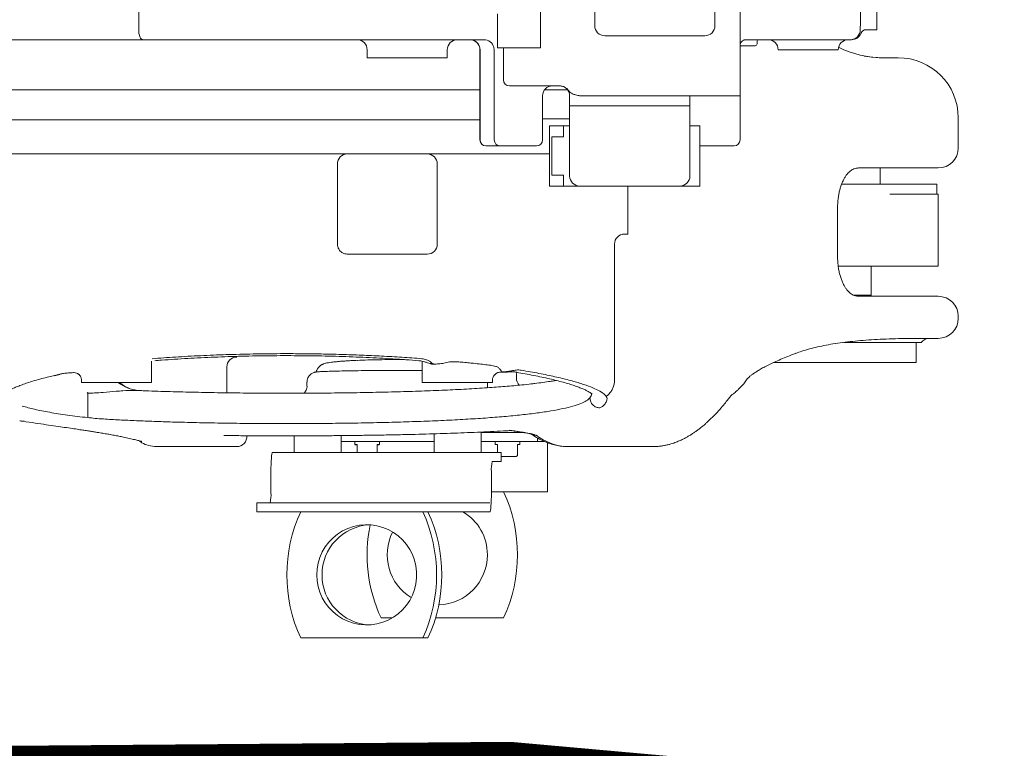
# Model space of a CAD drawing. Header units: millimetres. Extents: x 12388 to 56229, y -202 to 7369.
# Tile 19 of 88: x 15355 to 15846, y 4485 to 4849. Entities that reach past the tile are written whole.
import ezdxf

# ---------------------------------------------------------------- set-up
doc = ezdxf.new("R2010")
doc.units = ezdxf.units.MM
doc.header["$LTSCALE"] = 40

# ---------------------------------------------------------------- blocks, each defined once
blk = doc.blocks.new('top')
at = {"color": 7, "linetype": 'Continuous', "lineweight": 15}
for p, q in [((15774.415, 4901.34), (15774.415, 4848.968)), ((15414.433, 4881.968), (15414.433, 4843.968)), ((15614.891, 4876.978), (15614.891, 4834.968)), ((15714.391, 4871.909), (15714.391, 4810.968)), ((15641.891, 4860.968), (15641.891, 4845.968)), ((15701.891, 4845.968), (15701.891, 4860.968)), ((15782.591, 4853.968), (15782.591, 4843.968)), ((15593.391, 4834.968), (15593.391, 4851.968)), ((15774.391, 4845.095), (15774.391, 4843.968)), ((15779.391, 4843.968), (15777.391, 4843.968)), ((15782.591, 4843.968), (15779.391, 4843.968)), ((15416.546, 4838.968), (15319.572, 4838.968)), ((15540.174, 4838.968), (15416.546, 4838.968)), ((15554.966, 4838.968), (15540.174, 4838.968)), ((15586.551, 4838.968), (15554.966, 4838.968)), ((15696.891, 4840.968), (15646.891, 4840.968)), ((15769.391, 4838.968), (15716.533, 4838.968)), ((15722.891, 4837.968), (15722.891, 4836.968)), ((15528.391, 4829.968), (15528.391, 4833.968)), ((15568.391, 4833.968), (15568.391, 4829.968)), ((15584.633, 4833.968), (15584.633, 4788.968)), ((15584.709, 4788.968), (15584.709, 4833.968)), ((15591.783, 4833.968), (15591.62, 4835.201)), ((15591.783, 4788.968), (15591.783, 4833.968)), ((15593.391, 4834.968), (15594.891, 4834.968)), ((15609.891, 4834.968), (15594.891, 4834.968)), ((15596.391, 4831.782), (15596.391, 4834.968)), ((15609.891, 4834.968), (15614.891, 4834.968)), ((15721.891, 4835.968), (15714.391, 4835.968)), ((15763.391, 4833.968), (15733.391, 4833.968)), ((15528.391, 4829.968), (15533.391, 4829.968)), ((15533.391, 4829.968), (15563.391, 4829.968)), ((15563.391, 4829.968), (15568.391, 4829.968)), ((15596.391, 4820.468), (15596.391, 4831.782)), ((15783.781, 4830.004), (15785.74, 4829.968)), ((15785.74, 4829.968), (15793.258, 4829.968)), ((15596.391, 4818.968), (15596.391, 4820.468)), ((15596.391, 4818.822), (15596.391, 4818.968)), ((15550.195, 4813.968), (15326.891, 4813.968)), ((15584.633, 4813.968), (15550.195, 4813.968)), ((15624.404, 4815.968), (15599.391, 4815.968)), ((15628.391, 4813.968), (15616.901, 4813.968)), ((15615.901, 4810.968), (15615.901, 4788.968)), ((15629.391, 4805.968), (15629.391, 4810.968)), ((15634.391, 4810.968), (15684.391, 4810.968)), ((15684.391, 4810.968), (15688.722, 4810.968)), ((15709.391, 4810.968), (15688.722, 4810.968)), ((15689.391, 4810.968), (15689.391, 4805.968)), ((15709.391, 4810.968), (15714.391, 4810.968)), ((15714.391, 4788.968), (15714.391, 4810.968)), ((15634.391, 4805.968), (15629.391, 4805.968)), ((15629.391, 4805.968), (15629.391, 4800.968)), ((15634.391, 4805.968), (15684.391, 4805.968)), ((15689.391, 4805.968), (15684.391, 4805.968)), ((15689.391, 4805.968), (15689.391, 4800.968)), ((15346.391, 4798.968), (15542.733, 4798.968)), ((15542.733, 4798.968), (15584.633, 4798.968)), ((15615.901, 4799.468), (15622.991, 4799.468)), ((15622.991, 4799.468), (15629.391, 4799.468)), ((15629.391, 4800.968), (15629.391, 4770.968)), ((15689.391, 4800.968), (15689.391, 4770.968)), ((15823.258, 4784.968), (15823.258, 4799.968)), ((15619.391, 4795.968), (15619.391, 4765.968)), ((15626.327, 4795.968), (15619.391, 4795.968)), ((15629.391, 4795.968), (15626.327, 4795.968)), ((15626.327, 4790.468), (15626.327, 4795.968)), ((15694.391, 4795.968), (15689.391, 4795.968)), ((15694.391, 4765.968), (15694.391, 4795.968)), ((15620.441, 4790.468), (15626.327, 4790.468)), ((15620.441, 4771.468), (15620.441, 4790.468)), ((15587.664, 4785.968), (15587.633, 4785.968)), ((15594.738, 4785.968), (15587.664, 4785.968)), ((15595.644, 4785.968), (15594.738, 4785.968)), ((15596.083, 4785.968), (15595.644, 4785.968)), ((15605.901, 4785.968), (15596.083, 4785.968)), ((15612.901, 4785.968), (15605.901, 4785.968)), ((15699.391, 4785.968), (15694.391, 4785.968)), ((15711.391, 4785.968), (15699.391, 4785.968)), ((15329.391, 4781.968), (15507.575, 4781.968)), ((15507.575, 4781.968), (15518.391, 4781.968)), ((15518.391, 4781.968), (15558.391, 4781.968)), ((15558.391, 4781.968), (15563.658, 4781.968)), ((15563.658, 4781.968), (15619.391, 4781.968)), ((15513.586, 4776.968), (15513.586, 4736.968)), ((15563.391, 4776.968), (15563.391, 4736.968)), ((15796.901, 4774.968), (15773.785, 4774.968)), ((15784.258, 4766.968), (15784.258, 4774.968)), ((15813.258, 4774.968), (15796.901, 4774.968)), ((15626.327, 4771.468), (15620.441, 4771.468)), ((15626.327, 4765.968), (15626.327, 4771.468)), ((15626.327, 4765.968), (15619.391, 4765.968)), ((15634.391, 4765.968), (15626.327, 4765.968)), ((15634.391, 4765.968), (15684.391, 4765.968)), ((15658.391, 4746.968), (15658.391, 4765.968)), ((15687.456, 4765.968), (15684.391, 4765.968)), ((15694.391, 4765.968), (15687.456, 4765.968)), ((15789.151, 4766.968), (15765.117, 4766.968)), ((15812.594, 4766.968), (15789.151, 4766.968)), ((15812.594, 4766.968), (15812.594, 4761.968)), ((15789.151, 4761.968), (15813.258, 4761.968)), ((15813.258, 4725.968), (15813.258, 4761.968)), ((15763.039, 4730.968), (15763.039, 4754.968)), ((15658.391, 4746.968), (15658.391, 4741.968)), ((15658.391, 4741.968), (15655.819, 4741.968)), ((15658.391, 4741.967), (15658.391, 4741.968)), ((15651.767, 4736.968), (15651.767, 4668.969)), ((15518.391, 4732.011), (15524.943, 4731.968)), ((15558.391, 4731.968), (15524.943, 4731.968)), ((15813.258, 4725.968), (15763.381, 4725.968)), ((15779.758, 4711.468), (15779.758, 4725.968)), ((15773.621, 4710.968), (15773.785, 4710.968)), ((15773.785, 4710.968), (15796.901, 4710.968)), ((15796.901, 4710.968), (15813.258, 4710.968)), ((15823.258, 4699.968), (15823.258, 4700.968)), ((15804.758, 4687.968), (15794.519, 4687.968)), ((15796.259, 4689.886), (15797.089, 4689.897)), ((15802.258, 4677.968), (15802.258, 4687.968)), ((15813.258, 4689.968), (15803.249, 4689.968)), ((15420.891, 4667.968), (15420.891, 4678.563)), ((15458.391, 4662.79), (15458.391, 4675.696)), ((15545.993, 4679.373), (15545.964, 4679.362)), ((15546.807, 4679.368), (15545.994, 4679.373)), ((15555.891, 4678.57), (15555.891, 4667.968)), ((15562.823, 4677.147), (15561.077, 4677.309)), ((15561.878, 4677.056), (15562.823, 4677.147)), ((15731.133, 4677.968), (15802.258, 4677.968)), ((15383.866, 4672.45), (15383.964, 4672.399)), ((15504.45, 4673.266), (15503.957, 4673.289)), ((15602.87, 4672.115), (15602.87, 4670.1)), ((15602.88, 4670.155), (15602.88, 4672.157)), ((15385.891, 4669.372), (15385.891, 4667.968)), ((15385.891, 4667.968), (15420.891, 4667.968)), ((15498.391, 4668.189), (15498.391, 4666.187)), ((15573.391, 4667.968), (15555.891, 4667.968)), ((15590.891, 4667.968), (15573.391, 4667.968)), ((15588.391, 4666.19), (15588.391, 4667.968)), ((15590.891, 4667.968), (15590.891, 4669.387)), ((15602.838, 4670.135), (15602.82, 4670.155)), ((15602.87, 4670.1), (15602.838, 4670.135)), ((15389.086, 4662.567), (15388.803, 4662.598)), ((15389.086, 4650.429), (15389.086, 4662.567)), ((15415.277, 4663.889), (15415.071, 4663.895)), ((15416.246, 4663.872), (15415.073, 4663.918)), ((15356.324, 4656.208), (15356.249, 4656.208)), ((15492.043, 4641.324), (15492.043, 4632.968)), ((15515.473, 4632.968), (15515.473, 4641.454)), ((15515.492, 4632.968), (15515.492, 4641.455)), ((15561.777, 4642.337), (15561.777, 4632.968)), ((15585.206, 4632.968), (15585.206, 4643.207)), ((15585.225, 4632.968), (15585.225, 4643.208)), ((15585.225, 4642.968), (15606.97, 4642.968)), ((15593.391, 4642.968), (15603.391, 4642.968)), ((15599.584, 4643.939), (15600.494, 4643.88)), ((15612.081, 4641.902), (15612.658, 4641.625)), ((15515.492, 4638.468), (15561.777, 4638.468)), ((15522.291, 4638.468), (15522.291, 4636.968)), ((15523.391, 4636.968), (15523.391, 4632.968)), ((15533.391, 4632.968), (15533.391, 4636.968)), ((15534.435, 4636.968), (15534.491, 4636.968)), ((15534.491, 4636.968), (15534.491, 4638.468)), ((15585.225, 4638.468), (15613.391, 4638.468)), ((15592.291, 4638.468), (15592.291, 4636.968)), ((15592.291, 4636.968), (15593.391, 4636.968)), ((15593.391, 4636.968), (15593.391, 4632.968)), ((15603.391, 4631.568), (15603.391, 4636.968)), ((15603.391, 4636.968), (15604.435, 4636.968)), ((15604.435, 4636.968), (15604.491, 4636.968)), ((15604.491, 4636.968), (15604.491, 4638.468)), ((15616.921, 4638.468), (15613.391, 4638.468)), ((15618.391, 4637.935), (15618.391, 4633.468)), ((15423.391, 4635.968), (15463.391, 4635.968)), ((15590.81, 4632.968), (15481.229, 4632.968)), ((15595.168, 4632.968), (15590.81, 4632.968)), ((15595.168, 4628.468), (15595.168, 4632.968)), ((15595.168, 4632.968), (15595.187, 4632.968)), ((15595.187, 4628.468), (15595.187, 4632.968)), ((15602.791, 4630.968), (15603.391, 4631.568)), ((15603.345, 4631.568), (15603.391, 4631.568)), ((15618.391, 4633.468), (15618.391, 4622.968)), ((15628.47, 4635.968), (15670.964, 4635.968)), ((15595.168, 4628.468), (15590.81, 4628.468)), ((15595.187, 4628.468), (15595.168, 4628.468)), ((15595.187, 4630.968), (15602.751, 4630.968)), ((15602.751, 4630.968), (15602.791, 4630.968)), ((15480.401, 4623.468), (15480.401, 4612.968)), ((15590.375, 4623.468), (15590.375, 4612.968)), ((15618.391, 4622.968), (15618.391, 4613.468)), ((15590.375, 4613.468), (15618.391, 4613.468)), ((15473.366, 4607.968), (15473.366, 4603.468)), ((15473.366, 4607.968), (15477.93, 4607.968)), ((15577.55, 4607.968), (15477.93, 4607.968)), ((15577.55, 4607.968), (15582.966, 4607.968)), ((15589.547, 4607.968), (15582.966, 4607.968)), ((15477.93, 4603.468), (15473.366, 4603.468)), ((15577.55, 4603.468), (15477.93, 4603.468)), ((15582.966, 4603.468), (15577.55, 4603.468)), ((15589.547, 4603.468), (15582.966, 4603.468)), ((15540.884, 4550.468), (15535.327, 4550.468)), ((15596.456, 4550.468), (15562.521, 4550.468)), ((15495.237, 4540.468), (15556.133, 4540.468)), ((15556.133, 4540.468), (15558.748, 4540.468))]:
    blk.add_line(p, q, dxfattribs=at)
at = {"color": 8, "linetype": 'Continuous', "lineweight": 15}
for p, q in [((15584.709, 4833.968), (15584.633, 4833.968)), ((15584.633, 4788.968), (15584.709, 4788.968)), ((15771.203, 4711.468), (15779.758, 4711.468)), ((15595.454, 4673.193), (15595.223, 4673.171)), ((15622.827, 4668.949), (15621.818, 4668.786)), ((15603.391, 4642.968), (15603.391, 4643.463)), ((15613.391, 4638.468), (15613.391, 4640.247))]:
    blk.add_line(p, q, dxfattribs=at)
for p, q in [((15372.516, 4671.498), (15375.183, 4672.148)), ((15522.291, 4636.968), (15523.391, 4636.968)), ((15533.391, 4636.968), (15534.435, 4636.968))]:
    blk.add_line(p, q)
at = {"color": 7, "linetype": 'Continuous', "lineweight": 15, "flags": 128}
for points in [[(15414.433, 4843.968), (15414.474, 4842.992), (15414.594, 4842.054), (15414.789, 4841.19), (15415.052, 4840.432), (15415.372, 4839.81), (15415.738, 4839.348), (15416.134, 4839.064), (15416.546, 4838.968)], [(15591.935, 4671.73), (15591.978, 4671.774), (15592.036, 4671.832)], [(15602.772, 4673.092), (15602.773, 4673.088), (15602.87, 4672.115)], [(15481.229, 4632.968), (15481.067, 4632.785), (15480.912, 4632.245), (15480.769, 4631.367), (15480.643, 4630.185), (15480.54, 4628.746), (15480.464, 4627.103), (15480.417, 4625.321), (15480.401, 4623.468)], [(15590.375, 4612.968), (15590.359, 4611.114), (15590.312, 4609.332), (15590.235, 4607.69), (15590.132, 4606.25), (15590.007, 4605.069), (15589.863, 4604.191), (15589.708, 4603.65), (15589.547, 4603.468)], [(15503.271, 4571.968), (15503.446, 4569.011), (15503.968, 4566.096), (15504.829, 4563.263), (15506.019, 4560.552), (15507.519, 4558.002), (15509.31, 4555.647), (15511.365, 4553.522), (15513.657, 4551.656), (15516.152, 4550.074), (15518.816, 4548.8), (15521.611, 4547.852), (15524.498, 4547.242), (15527.438, 4546.979), (15530.387, 4547.066), (15533.305, 4547.504), (15536.152, 4548.285), (15538.886, 4549.398), (15541.47, 4550.828), (15543.868, 4552.555), (15546.045, 4554.554), (15547.971, 4556.798), (15549.62, 4559.254), (15550.967, 4561.89), (15551.995, 4564.666), (15552.688, 4567.545), (15553.037, 4570.487), (15553.037, 4573.449), (15552.688, 4576.39), (15551.995, 4579.269), (15550.967, 4582.046), (15549.62, 4584.681), (15547.971, 4587.138), (15546.045, 4589.381), (15543.868, 4591.381), (15541.47, 4593.108), (15538.886, 4594.538), (15536.152, 4595.651), (15533.305, 4596.432), (15530.387, 4596.869), (15527.438, 4596.957), (15524.498, 4596.694), (15521.611, 4596.084), (15518.816, 4595.135), (15516.152, 4593.861), (15513.657, 4592.28), (15511.365, 4590.414), (15509.31, 4588.288), (15507.519, 4585.934), (15506.019, 4583.383), (15504.829, 4580.673), (15503.968, 4577.84), (15503.446, 4574.925), (15503.271, 4571.968)]]:
    blk.add_lwpolyline(points, dxfattribs=at)
at = {"color": 8, "linetype": 'Continuous', "lineweight": 15, "flags": 128}
blk.add_lwpolyline([(15610.495, 4642.15), (15611.223, 4641.968), (15612.081, 4641.902)], dxfattribs=at)
at = {"color": 7, "linetype": 'Continuous', "lineweight": 15}
for centre, radius, start, end in [((15646.891, 4845.968), 5, 180, 270), ((15696.891, 4845.968), 5, 270, 0), ((15769.391, 4843.968), 5, 270, 0), ((15777.391, 4840.968), 3, 90, 157.97569), ((15523.391, 4833.968), 5, 0, 90), ((15573.391, 4833.968), 5, 90, 180), ((15579.633, 4833.968), 5, 0, 90), ((15579.747, 4834.005), 4.962, 359.56481, 89.55809), ((15723.891, 4837.968), 1, 90, 180), ((15728.391, 4833.968), 5, 0, 90), ((15768.391, 4833.968), 5, 90, 180), ((15769.974, 4843.967), 5, 269.97722, 338.32678), ((15769.975, 4843.968), 5, 270, 337.97569), ((15721.891, 4836.968), 1, 270, 0), ((15785.794, 4879.968), 50, 243.5763, 270), ((15793.258, 4799.968), 30, 0, 90), ((15599.391, 4818.968), 3, 180, 270), ((15620.901, 4810.968), 5, 90, 180), ((15624.391, 4810.968), 5, 0, 90), ((15587.633, 4788.968), 3, 180, 270), ((15587.686, 4788.945), 2.977, 179.56481, 269.55809), ((15594.76, 4788.945), 2.977, 179.56481, 269.55809), ((15612.901, 4788.968), 3, 270, 0), ((15711.391, 4788.968), 3, 270, 0), ((15813.258, 4784.968), 10, 270, 0), ((15518.491, 4777.063), 4.905, 91.16197, 181.11665), ((15558.391, 4776.968), 5, 0, 90), ((15634.391, 4770.968), 5, 180, 270), ((15684.391, 4770.968), 5, 270, 0), ((15656.758, 4736.977), 4.991, 90.10943, 180.10901), ((15558.391, 4736.968), 5, 270, 0), ((15780.258, 4711.468), 0.5, 180, 270), ((15813.258, 4700.968), 10, 0, 90), ((15813.258, 4699.968), 10, 270, 0), ((15808.758, 4684.968), 5, 90, 143.1301), ((15463.374, 4675.679), 4.983, 89.80376, 179.80241), ((15508.743, 4671.622), 6.021, 98.50414, 154.9328), ((15416.167, 4683.164), 19.313, 231.89302, 247.69623), ((15417.472, 4682.641), 19.328, 229.39338, 247.90337), ((15607.866, 4670.107), 4.996, 180.08255, 224.51659), ((15408.532, 4671.31), 21.301, 203.18985, 204.09835), ((15385.334, 4662.715), 3.755, 357.74419, 358.45266), ((15463.379, 4640.999), 5.031, 270.14527, 4.44741), ((15605.044, 4624.708), 14.721, 165.20406, 184.83381), ((15465.732, 4611.727), 14.721, 345.20406, 4.83381), ((15528.391, 4581.968), 75, 335.16541, 24.83459), ((15563.583, 4571.968), 75.256, 155.25558, 204.74442), ((15487.787, 4571.968), 75.256, 335.25558, 24.74442), ((15490.402, 4571.968), 75.256, 335.25558, 24.74442), ((15563.391, 4581.968), 25, 0, 59.31658), ((15603.391, 4581.968), 75, 168.4754, 204.83459), ((15530.844, 4572.011), 24.959, 93.12708, 180.10007), ((15563.391, 4581.968), 25, 152.97963, 238.61093), ((15563.391, 4581.968), 25, 271.73839, 0), ((15530.842, 4571.922), 24.956, 179.894, 266.87886)]:
    blk.add_arc(centre, radius, start, end, dxfattribs=at)
at = {"color": 8, "linetype": 'Continuous', "lineweight": 15}
for centre, radius, start, end in [((15595.376, 4668.417), 4.777, 89.0644, 134.36439), ((15612.629, 4646.576), 4.951, 234.21242, 270.33814)]:
    blk.add_arc(centre, radius, start, end, dxfattribs=at)
at = {"color": 7, "linetype": 'Continuous', "lineweight": 15}
for centre, major_axis, ratio, start_param, end_param in [((15586.551, 4833.968), (5.23, 0), 0.9559814, 0.2492792, 1.5707963), ((15628.47, 7535.968), (0, 2900), 0.0873378, 3.1359543, 3.1415927)]:
    blk.add_ellipse(centre, major_axis=major_axis, ratio=ratio, start_param=start_param, end_param=end_param, dxfattribs=at)
at = {"color": 8, "linetype": 'Continuous', "lineweight": 15}
for centre, major_axis, ratio, start_param, end_param in [((17735.623, 7535.968), (32781.39, 0), 0.0873361, 4.6455434, 4.6455749), ((15628.47, 7535.968), (0, 2900), 0.0873378, 3.0791218, 3.1359543)]:
    blk.add_ellipse(centre, major_axis=major_axis, ratio=ratio, start_param=start_param, end_param=end_param, dxfattribs=at)
at = {"color": 7, "linetype": 'Continuous', "lineweight": 15}
for points, knots in [([(15774.415, 4848.968), (15774.412, 4848.318), (15774.406, 4847.003), (15774.396, 4845.736), (15774.391, 4845.095)], [0, 0, 0, 0, 0.4938484, 1, 1, 1, 1]), ([(15714.389, 4836.652), (15714.39, 4836.666), (15714.392, 4836.701), (15714.529, 4837.183), (15714.931, 4837.863), (15715.543, 4838.466), (15716.192, 4838.834), (15716.662, 4838.968), (15716.701, 4838.971), (15716.719, 4838.972)], [0, 0, 0, 0, 0.1007978, 0.2424171, 0.4102229, 0.6010224, 0.7781244, 0.901587, 1, 1, 1, 1]), ([(15769.975, 4838.968), (15769.919, 4838.968), (15769.764, 4838.968), (15769.537, 4838.968), (15769.391, 4838.968)], [0, 0, 0, 0, 0.3590139, 1, 1, 1, 1]), ([(15776.384, 4830.819), (15776.776, 4830.738), (15779.1, 4830.256), (15781.656, 4830.118), (15783.781, 4830.004)], [0, 0, 0, 0, 0.16881057, 1, 1, 1, 1]), ([(15634.391, 4810.968), (15634.386, 4810.969), (15634.096, 4811.035), (15633.404, 4811.194), (15632.118, 4811.512), (15630.888, 4811.914), (15629.754, 4812.541), (15628.915, 4813.524), (15627.687, 4814.901), (15626.113, 4815.798), (15624.971, 4815.911), (15624.404, 4815.968)], [0, 0, 0, 0, 0.0013136, 0.0702418, 0.1674483, 0.3233996, 0.42091, 0.5817801, 0.7310015, 0.8665792, 1, 1, 1, 1]), ([(15763.068, 4754.969), (15763.064, 4755.262), (15763.049, 4756.346), (15763.166, 4758.208), (15763.413, 4760.483), (15763.788, 4762.611), (15764.274, 4764.587), (15764.868, 4766.44), (15765.569, 4768.172), (15766.35, 4769.731), (15767.177, 4771.067), (15767.981, 4772.12), (15768.85, 4773.029), (15769.77, 4773.776), (15770.741, 4774.352), (15771.804, 4774.761), (15772.796, 4774.985), (15773.556, 4774.973), (15773.806, 4774.97)], [0, 0, 0, 0, 0.020771, 0.0769648, 0.1327129, 0.1869713, 0.2396513, 0.2949085, 0.3525865, 0.4120219, 0.4724467, 0.5327124, 0.5924547, 0.6713548, 0.7483457, 0.8383561, 0.946688, 1, 1, 1, 1]), ([(15513.586, 4736.968), (15513.64, 4736.414), (15513.748, 4735.305), (15514.491, 4734.005), (15515.509, 4732.964), (15516.779, 4732.205), (15517.86, 4732.075), (15518.391, 4732.011)], [0, 0, 0, 0, 0.216121, 0.4328188, 0.5703745, 0.7889153, 1, 1, 1, 1]), ([(15773.748, 4710.943), (15773.356, 4710.959), (15772.506, 4710.993), (15771.422, 4711.291), (15770.382, 4711.768), (15769.425, 4712.415), (15768.519, 4713.23), (15767.691, 4714.168), (15766.863, 4715.335), (15766.048, 4716.75), (15765.273, 4718.425), (15764.588, 4720.295), (15764.015, 4722.319), (15763.57, 4724.453), (15763.26, 4726.676), (15763.075, 4728.856), (15763.061, 4730.3), (15763.055, 4730.972)], [0, 0, 0, 0, 0.0877789, 0.1899923, 0.2812781, 0.3579258, 0.4268359, 0.4888313, 0.5472156, 0.6088639, 0.6694746, 0.7286999, 0.7864256, 0.8427139, 0.8972599, 0.9522569, 1, 1, 1, 1]), ([(15742.169, 4682.488), (15743.173, 4682.852), (15745.32, 4683.629), (15748.951, 4684.693), (15752.986, 4685.704), (15757.304, 4686.604), (15761.889, 4687.392), (15766.738, 4688.068), (15771.836, 4688.631), (15777.203, 4689.089), (15782.843, 4689.45), (15788.811, 4689.708), (15793.299, 4689.85), (15795.859, 4689.881), (15796.259, 4689.886)], [0, 0, 0, 0, 0.078188, 0.1671366, 0.2563781, 0.3459287, 0.4357305, 0.525672, 0.6158354, 0.7054994, 0.7966324, 0.8891031, 0.9826699, 1, 1, 1, 1]), ([(15794.519, 4687.968), (15793.45, 4687.968), (15791.313, 4687.968), (15787.515, 4687.968), (15783.238, 4687.968), (15778.468, 4687.968), (15773.41, 4687.968), (15769.288, 4687.968), (15766.837, 4687.968), (15766.194, 4687.968)], [0, 0, 0, 0, 0.14709227, 0.29417874, 0.45645694, 0.61924517, 0.78149124, 0.94267455, 1, 1, 1, 1]), ([(15803.249, 4689.968), (15802.278, 4689.965), (15800.328, 4689.959), (15798.047, 4689.927), (15796.901, 4689.911)], [0, 0, 0, 0, 0.4980519, 1, 1, 1, 1]), ([(15421.141, 4679.827), (15424.989, 4680.108), (15432.862, 4680.682), (15445.252, 4681.354), (15458.218, 4681.879), (15471.539, 4682.218), (15483.967, 4682.354), (15495.277, 4682.332), (15505.422, 4682.201), (15515.562, 4681.958), (15525.645, 4681.604), (15535.746, 4681.132), (15545.799, 4680.551), (15552.356, 4680.069), (15555.642, 4679.827)], [0, 0, 0, 0, 0.0908165, 0.185814, 0.2808111, 0.3785917, 0.476372, 0.5494595, 0.6227167, 0.6959739, 0.770484, 0.8449944, 0.9223188, 1, 1, 1, 1]), ([(15422.561, 4678.82), (15423.665, 4678.908), (15426.865, 4679.162), (15432.304, 4679.535), (15438.853, 4679.94), (15445.512, 4680.295), (15452.257, 4680.601), (15459.074, 4680.856), (15465.95, 4681.059), (15472.868, 4681.209), (15479.814, 4681.305), (15486.771, 4681.346), (15493.716, 4681.332), (15500.636, 4681.262), (15507.524, 4681.139), (15514.382, 4680.962), (15521.198, 4680.733), (15527.957, 4680.453), (15534.645, 4680.122), (15541.25, 4679.743), (15547.738, 4679.312), (15552.069, 4679.004), (15554.194, 4678.828), (15554.236, 4678.824)], [0, 0, 0, 0, 0.0269981, 0.07826, 0.1295401, 0.1808254, 0.2321046, 0.2833675, 0.3346055, 0.3858125, 0.4369857, 0.4881255, 0.5391914, 0.5900078, 0.6408471, 0.6917722, 0.7427842, 0.7938804, 0.8450552, 0.8963002, 0.9476052, 0.9989585, 1, 1, 1, 1]), ([(15717.647, 4669.317), (15717.66, 4669.34), (15717.693, 4669.394), (15717.977, 4669.757), (15718.509, 4670.312), (15719.32, 4671.043), (15720.423, 4671.915), (15721.838, 4672.909), (15723.574, 4674.007), (15725.637, 4675.192), (15728.032, 4676.452), (15730.759, 4677.777), (15733.818, 4679.159), (15737.233, 4680.59), (15740.034, 4681.711), (15741.788, 4682.356), (15742.195, 4682.506)], [0, 0, 0, 0, 0.0481244, 0.1147743, 0.1831815, 0.253876, 0.3269678, 0.4023117, 0.479608, 0.5585925, 0.6388649, 0.7204524, 0.8037718, 0.8884308, 0.9740753, 1, 1, 1, 1]), ([(15523.101, 4678.977), (15522.357, 4678.944), (15520.699, 4678.872), (15518.37, 4678.74), (15516.089, 4678.588), (15514.022, 4678.423), (15512.147, 4678.242), (15510.467, 4678.044), (15508.958, 4677.816), (15507.782, 4677.578), (15506.847, 4677.302), (15506.097, 4677.005), (15505.421, 4676.612), (15504.928, 4676.302), (15504.697, 4676.049), (15504.688, 4676.039)], [0, 0, 0, 0, 0.079726, 0.1777579, 0.2739807, 0.3719022, 0.4723829, 0.5760242, 0.6842609, 0.8019285, 0.878121, 0.925059, 0.9626761, 0.9986261, 1, 1, 1, 1]), ([(15523.473, 4678.982), (15523.501, 4678.983), (15525.063, 4679.063), (15528.694, 4679.177), (15534.219, 4679.309), (15540.072, 4679.376), (15544, 4679.367), (15545.964, 4679.362)], [0, 0, 0, 0, 0.0044261, 0.2532814, 0.5021361, 0.7510681, 1, 1, 1, 1]), ([(15554.23, 4678.821), (15554.328, 4678.817), (15554.847, 4678.794), (15555.788, 4678.613), (15557.128, 4678.275), (15558.426, 4677.815), (15559.35, 4677.539), (15559.744, 4677.421)], [0, 0, 0, 0, 0.0420594, 0.2221332, 0.4703129, 0.7742907, 1, 1, 1, 1]), ([(15555.642, 4679.827), (15556.465, 4679.687), (15557.699, 4679.477), (15559.039, 4678.804), (15559.991, 4678.192), (15560.68, 4677.629), (15560.963, 4677.401), (15561.077, 4677.309)], [0, 0, 0, 0, 0.28324217, 0.42513449, 0.64002393, 0.85512501, 1, 1, 1, 1]), ([(15559.716, 4677.422), (15559.817, 4677.395), (15560.095, 4677.321), (15560.277, 4677.244), (15560.26, 4677.253), (15560.255, 4677.255)], [0, 0, 0, 0, 0.2911605, 0.7955939, 1, 1, 1, 1]), ([(15560.282, 4677.304), (15560.376, 4677.237), (15560.498, 4677.15), (15561.01, 4677.027), (15561.473, 4677.042), (15561.878, 4677.056)], [0, 0, 0, 0, 0.2961771, 0.3831144, 1, 1, 1, 1]), ([(15561.077, 4677.309), (15561.303, 4677.243), (15561.587, 4677.16), (15561.829, 4677.074), (15561.878, 4677.056)], [0, 0, 0, 0, 0.7947072, 1, 1, 1, 1]), ([(15562.823, 4677.147), (15563.67, 4677.219), (15565.385, 4677.365), (15567.639, 4677.79), (15569.013, 4678.098), (15569.511, 4678.21)], [0, 0, 0, 0, 0.3830444, 0.7763408, 1, 1, 1, 1]), ([(15569.511, 4678.21), (15570.524, 4678.253), (15572.552, 4678.34), (15575.63, 4678.084), (15578.637, 4677.819), (15581.879, 4677.467), (15585.214, 4677.095), (15588.516, 4676.732), (15590.855, 4676.39), (15592.569, 4676.009), (15593.456, 4675.623), (15593.899, 4675.43)], [0, 0, 0, 0, 0.0989057, 0.1980428, 0.2986146, 0.3990946, 0.53618, 0.6781473, 0.8379575, 0.9190548, 1, 1, 1, 1]), ([(15346.869, 4661.998), (15346.902, 4662.036), (15347.006, 4662.153), (15347.45, 4662.54), (15348.216, 4663.093), (15349.309, 4663.765), (15350.726, 4664.517), (15352.476, 4665.334), (15354.552, 4666.194), (15356.948, 4667.086), (15359.659, 4668.001), (15362.68, 4668.932), (15366.027, 4669.876), (15369.297, 4670.734), (15371.566, 4671.273), (15372.516, 4671.498)], [0, 0, 0, 0, 0.0333919, 0.1023586, 0.1752786, 0.2520482, 0.3321359, 0.4147833, 0.499173, 0.5846233, 0.6703913, 0.7580381, 0.8465323, 0.9356813, 1, 1, 1, 1]), ([(15375.183, 4672.148), (15375.22, 4672.158), (15375.461, 4672.228), (15376.013, 4672.336), (15376.987, 4672.474), (15378.119, 4672.591), (15378.992, 4672.669), (15379.405, 4672.705)], [0, 0, 0, 0, 0.04498126, 0.29160066, 0.5211648, 0.77339208, 1, 1, 1, 1]), ([(15379.405, 4672.701), (15379.84, 4672.74), (15380.62, 4672.809), (15381.486, 4672.852), (15381.869, 4672.871)], [0, 0, 0, 0, 0.5576549, 1, 1, 1, 1]), ([(15381.848, 4672.874), (15382.172, 4672.862), (15382.836, 4672.839), (15383.595, 4672.635), (15383.926, 4672.409), (15383.959, 4672.386)], [0, 0, 0, 0, 0.4608872, 0.9469801, 1, 1, 1, 1]), ([(15383.86, 4672.422), (15383.952, 4672.39), (15384.093, 4672.342), (15384.211, 4672.255), (15384.251, 4672.225)], [0, 0, 0, 0, 0.6597187, 1, 1, 1, 1]), ([(15384.281, 4672.213), (15384.306, 4672.202), (15384.341, 4672.186), (15384.462, 4672.078), (15384.5, 4672.043)], [0, 0, 0, 0, 0.6796406, 1, 1, 1, 1]), ([(15384.461, 4672.042), (15384.548, 4671.985), (15384.934, 4671.727), (15385.393, 4671.067), (15385.76, 4670.285), (15385.884, 4669.674), (15385.885, 4669.461), (15385.886, 4669.369)], [0, 0, 0, 0, 0.0767494, 0.3435943, 0.5916096, 0.8257175, 1, 1, 1, 1]), ([(15503.957, 4673.289), (15503.871, 4673.284), (15503.488, 4673.26), (15503.145, 4673.226), (15502.661, 4673.157), (15502.253, 4673.075), (15501.744, 4672.927), (15501.119, 4672.667), (15500.408, 4672.238), (15499.685, 4671.596), (15499.039, 4670.738), (15498.59, 4669.694), (15498.371, 4668.808), (15498.414, 4668.298), (15498.424, 4668.183)], [0, 0, 0, 0, 0.0697152, 0.3120086, 0.4126349, 0.4819791, 0.5356092, 0.5898049, 0.6535318, 0.7255888, 0.8042326, 0.8880652, 0.9746646, 1, 1, 1, 1]), ([(15503.289, 4674.173), (15503.198, 4673.953), (15503.037, 4673.564), (15502.902, 4673.297), (15502.844, 4673.18)], [0, 0, 0, 0, 0.564081, 1, 1, 1, 1]), ([(15504.303, 4673.302), (15504.324, 4673.304), (15504.634, 4673.337), (15506.288, 4673.414), (15509.261, 4673.526), (15513.36, 4673.639), (15518.237, 4673.744), (15523.883, 4673.835), (15530.028, 4673.904), (15536.611, 4673.95), (15541.11, 4673.956), (15543.391, 4673.959)], [0, 0, 0, 0, 0.008795, 0.1308544, 0.2564631, 0.3785575, 0.5041932, 0.6263273, 0.7519954, 0.8742294, 1, 1, 1, 1]), ([(15543.391, 4673.959), (15545.613, 4673.957), (15549.868, 4673.952), (15553.944, 4673.921), (15555.891, 4673.906)], [0, 0, 0, 0, 0.5222648, 1, 1, 1, 1]), ([(15590.892, 4669.359), (15590.892, 4669.369), (15590.887, 4669.463), (15590.924, 4669.89), (15591.159, 4670.616), (15591.507, 4671.293), (15591.864, 4671.621), (15591.962, 4671.712)], [0, 0, 0, 0, 0.0307043, 0.3046332, 0.5840073, 0.8853452, 1, 1, 1, 1]), ([(15592.05, 4671.803), (15592.153, 4671.915), (15592.506, 4672.297), (15593.335, 4672.759), (15594.334, 4673.091), (15594.97, 4673.092), (15595.227, 4673.092)], [0, 0, 0, 0, 0.1316709, 0.4472721, 0.7770001, 1, 1, 1, 1]), ([(15593.899, 4675.43), (15594.238, 4675.053), (15594.924, 4674.289), (15595.366, 4673.557), (15595.435, 4673.269), (15595.454, 4673.193)], [0, 0, 0, 0, 0.418521, 0.8464645, 1, 1, 1, 1]), ([(15595.222, 4673.117), (15595.834, 4673.113), (15597.085, 4673.104), (15598.742, 4673.197), (15600.143, 4673.266), (15601.133, 4673.272), (15601.781, 4673.233), (15601.967, 4673.197), (15602.03, 4673.185)], [0, 0, 0, 0, 0.2222978, 0.4546845, 0.6303915, 0.7988122, 0.9320941, 1, 1, 1, 1]), ([(15595.454, 4673.193), (15596.247, 4673.252), (15597.832, 4673.369), (15599.665, 4673.691), (15601.527, 4674.01), (15603.184, 4674.279), (15604.3, 4674.185), (15604.754, 4674.146)], [0, 0, 0, 0, 0.2355083, 0.4709092, 0.5513185, 0.8174978, 1, 1, 1, 1]), ([(15602.037, 4673.188), (15603.383, 4672.96), (15606.29, 4672.468), (15610.466, 4671.686), (15614.613, 4670.852), (15618.491, 4670.006), (15622.095, 4669.151), (15625.413, 4668.292), (15628.434, 4667.436), (15631.147, 4666.589), (15633.536, 4665.76), (15635.589, 4664.962), (15637.3, 4664.205), (15638.665, 4663.509), (15639.68, 4662.898), (15640.316, 4662.432), (15640.648, 4662.121), (15640.678, 4662.082), (15640.692, 4662.064)], [0, 0, 0, 0, 0.0583918, 0.1260715, 0.1937198, 0.261292, 0.3287318, 0.3959681, 0.4629103, 0.5294407, 0.595391, 0.6602296, 0.7239893, 0.7864515, 0.8471138, 0.9054017, 0.9548739, 1, 1, 1, 1]), ([(15604.754, 4674.146), (15604.922, 4674.119), (15608.19, 4673.583), (15614.248, 4672.503), (15622.195, 4670.86), (15629.188, 4669.168), (15635.172, 4667.446), (15640.087, 4665.712), (15643.901, 4663.981), (15646.43, 4662.414), (15647.316, 4661.445), (15647.694, 4661.031)], [0, 0, 0, 0, 0.0069509, 0.1347306, 0.2629676, 0.3912071, 0.5189903, 0.6474204, 0.7760806, 0.9045102, 1, 1, 1, 1]), ([(15416.433, 4663.853), (15420.447, 4663.708), (15428.475, 4663.417), (15440.985, 4663.095), (15453.694, 4662.851), (15466.545, 4662.688), (15479.546, 4662.6), (15492.594, 4662.587), (15505.61, 4662.648), (15518.517, 4662.785), (15531.212, 4662.997), (15543.592, 4663.288), (15555.569, 4663.66), (15567.084, 4664.115), (15578.047, 4664.657), (15588.151, 4665.272), (15597.326, 4665.964), (15604.693, 4666.616), (15608.751, 4667.078), (15610.311, 4667.256)], [0, 0, 0, 0, 0.0623276, 0.1246552, 0.1851292, 0.245819, 0.3065088, 0.3669828, 0.4274327, 0.4880982, 0.5487636, 0.6092134, 0.6696504, 0.7303028, 0.7909553, 0.8513924, 0.9078985, 0.9645802, 1, 1, 1, 1]), ([(15498.397, 4666.188), (15498.405, 4666.049), (15498.439, 4665.511), (15498.214, 4664.622), (15497.764, 4663.645), (15497.333, 4663.016), (15497.05, 4662.759), (15497.001, 4662.714)], [0, 0, 0, 0, 0.10783662, 0.41673926, 0.69405798, 0.94678119, 1, 1, 1, 1]), ([(15588.448, 4665.317), (15588.398, 4665.507), (15588.322, 4665.792), (15588.354, 4666.083), (15588.365, 4666.179)], [0, 0, 0, 0, 0.667381, 1, 1, 1, 1]), ([(15621.811, 4668.835), (15621.117, 4668.721), (15619.296, 4668.422), (15616.028, 4667.966), (15612.8, 4667.548), (15610.71, 4667.316), (15610.039, 4667.241)], [0, 0, 0, 0, 0.19871507, 0.52210674, 0.84648836, 1, 1, 1, 1]), ([(15622.652, 4668.994), (15622.602, 4668.98), (15622.342, 4668.912), (15622.065, 4668.894), (15621.842, 4668.88)], [0, 0, 0, 0, 0.19517703, 1, 1, 1, 1]), ([(15647.694, 4661.031), (15648.076, 4661.341), (15648.964, 4662.06), (15650.102, 4663.46), (15651.032, 4665.173), (15651.636, 4667.035), (15651.724, 4668.325), (15651.767, 4668.969)], [0, 0, 0, 0, 0.1592124, 0.3694093, 0.5796062, 0.7898031, 1, 1, 1, 1]), ([(15670.966, 4635.968), (15671.652, 4635.981), (15672.975, 4636.008), (15674.92, 4636.212), (15676.727, 4636.504), (15678.388, 4636.87), (15679.895, 4637.279), (15681.24, 4637.707), (15682.454, 4638.144), (15683.54, 4638.576), (15684.542, 4639.009), (15685.465, 4639.437), (15686.316, 4639.857), (15687.097, 4640.264), (15687.844, 4640.671), (15688.565, 4641.082), (15689.288, 4641.512), (15690.007, 4641.957), (15690.934, 4642.553), (15692.073, 4643.327), (15693.455, 4644.329), (15694.919, 4645.461), (15696.354, 4646.648), (15697.751, 4647.872), (15699.074, 4649.093), (15700.418, 4650.397), (15701.767, 4651.77), (15703.109, 4653.201), (15704.428, 4654.67), (15705.667, 4656.109), (15706.788, 4657.458), (15707.72, 4658.616), (15708.504, 4659.613), (15709.142, 4660.459), (15709.679, 4661.162), (15710.243, 4661.696), (15710.675, 4662.016), (15711.445, 4662.651), (15712.382, 4663.438), (15713.547, 4664.461), (15714.868, 4665.741), (15716.276, 4667.289), (15717.167, 4668.618), (15717.631, 4669.309)], [0, 0, 0, 0, 0.0393757, 0.0759025, 0.1095791, 0.1404043, 0.1683773, 0.1934973, 0.215764, 0.2369643, 0.2562162, 0.2742106, 0.2909475, 0.3064269, 0.3206488, 0.3358054, 0.3504413, 0.3654067, 0.3807014, 0.4088328, 0.4381329, 0.4701632, 0.5054069, 0.5343502, 0.564893, 0.595951, 0.6274024, 0.6592473, 0.6908923, 0.7213607, 0.7496121, 0.775648, 0.7948829, 0.8135587, 0.8329181, 0.8529858, 0.8740071, 0.8897935, 0.9076608, 0.9276177, 0.9496608, 0.9737845, 1, 1, 1, 1]), ([(15388.803, 4662.598), (15388.806, 4662.606), (15388.857, 4662.714), (15388.906, 4662.822), (15388.952, 4662.923)], [0, 0, 0, 0, 0.0744457, 1, 1, 1, 1]), ([(15389.088, 4662.613), (15389.001, 4662.608), (15388.906, 4662.603), (15388.811, 4662.598), (15388.803, 4662.598)], [0, 0, 0, 0, 0.9105434, 1, 1, 1, 1]), ([(15396.799, 4662.931), (15395.277, 4662.855), (15392.47, 4662.714), (15390.15, 4662.645), (15389.088, 4662.613)], [0, 0, 0, 0, 0.5421331, 1, 1, 1, 1]), ([(15406.573, 4663.807), (15405.455, 4663.729), (15402.192, 4663.502), (15398.938, 4663.158), (15396.799, 4662.931)], [0, 0, 0, 0, 0.3426814, 1, 1, 1, 1]), ([(15415.071, 4663.895), (15414.235, 4663.929), (15411.356, 4664.043), (15408.558, 4663.905), (15406.573, 4663.807)], [0, 0, 0, 0, 0.2905428, 1, 1, 1, 1]), ([(15415.279, 4663.956), (15414.952, 4663.958), (15413.82, 4663.965), (15411.938, 4664.314), (15410.108, 4664.782), (15409.132, 4665.213), (15408.856, 4665.335)], [0, 0, 0, 0, 0.147389, 0.5100603, 0.861514, 1, 1, 1, 1]), ([(15639.508, 4660.25), (15639.75, 4660.591), (15640.192, 4661.217), (15640.295, 4662.026), (15640.342, 4662.393)], [0, 0, 0, 0, 0.5461568, 1, 1, 1, 1]), ([(15647.694, 4661.031), (15647.694, 4661.031), (15647.917, 4660.741), (15648.141, 4659.969), (15647.84, 4658.501), (15647.011, 4657.103), (15645.85, 4655.981), (15644.968, 4655.476), (15644.48, 4655.284), (15644.48, 4655.284)], [0, 0, 0, 0, 0.0000019, 0.2247708, 0.4502233, 0.675302, 0.837676, 0.9999981, 1, 1, 1, 1]), ([(15356.324, 4656.208), (15358.308, 4655.651), (15362.287, 4654.534), (15368.621, 4653.285), (15374.278, 4652.344), (15378.893, 4651.668), (15383.798, 4651.026), (15387.323, 4650.628), (15389.086, 4650.429)], [0, 0, 0, 0, 0.246031, 0.4935826, 0.6197742, 0.7459657, 0.8729829, 1, 1, 1, 1]), ([(15396.871, 4649.734), (15399.527, 4649.58), (15404.839, 4649.272), (15413.31, 4648.875), (15422.127, 4648.524), (15432.077, 4648.198), (15443.145, 4647.912), (15455.454, 4647.679), (15468.119, 4647.521), (15480.932, 4647.44), (15493.677, 4647.434), (15506.387, 4647.501), (15519.092, 4647.645), (15531.582, 4647.866), (15543.651, 4648.165), (15555.343, 4648.543), (15566.666, 4649.01), (15577.438, 4649.566), (15587.483, 4650.209), (15596.849, 4650.945), (15605.519, 4651.786), (15613.355, 4652.728), (15620.229, 4653.764), (15626.186, 4654.899), (15631.198, 4656.144), (15635.075, 4657.463), (15637.929, 4658.829), (15638.981, 4659.775), (15639.508, 4660.25)], [0, 0, 0, 0, 0.030682, 0.061364, 0.092579, 0.123794, 0.1630579, 0.2023218, 0.2427266, 0.2831314, 0.3224123, 0.3616932, 0.4021168, 0.4425403, 0.4818917, 0.5212431, 0.5617425, 0.602242, 0.6417704, 0.6812988, 0.7219872, 0.7626756, 0.8024813, 0.8422872, 0.8832674, 0.9242477, 0.9620048, 1, 1, 1, 1]), ([(15355.084, 4648.838), (15357.172, 4648.526), (15361.178, 4647.926), (15366.827, 4647.105), (15371.879, 4646.373), (15376.346, 4645.724), (15380.257, 4645.148), (15383.593, 4644.647), (15386.4, 4644.217), (15388.808, 4643.84), (15390.928, 4643.507), (15392.803, 4643.21), (15394.909, 4642.874), (15397.178, 4642.502), (15399.728, 4642.067), (15402.243, 4641.615), (15404.649, 4641.148), (15407.218, 4640.607), (15409.933, 4640.019), (15412.562, 4639.411), (15414.626, 4638.893), (15415.581, 4638.632), (15415.927, 4638.55), (15416.033, 4638.529), (15416.015, 4638.549), (15416.012, 4638.553)], [0, 0, 0, 0, 0.0631758, 0.1211721, 0.1740454, 0.2218394, 0.2645841, 0.3022951, 0.333236, 0.3596903, 0.3835476, 0.4062821, 0.4278912, 0.4641657, 0.5025013, 0.5442418, 0.5892322, 0.6365261, 0.7073102, 0.7823573, 0.8592895, 0.9341922, 0.9635914, 0.9926757, 1, 1, 1, 1]), ([(15389.086, 4650.429), (15390.238, 4650.3), (15392.562, 4650.042), (15395.425, 4649.837), (15396.871, 4649.734)], [0, 0, 0, 0, 0.4952316, 1, 1, 1, 1]), ([(15456.83, 4641.498), (15458.119, 4641.482), (15461.898, 4641.438), (15468.224, 4641.387), (15475.79, 4641.343), (15483.384, 4641.32), (15490.988, 4641.318), (15498.588, 4641.336), (15506.168, 4641.374), (15513.713, 4641.433), (15521.208, 4641.511), (15528.645, 4641.608), (15536.016, 4641.726), (15543.319, 4641.866), (15550.556, 4642.027), (15557.719, 4642.213), (15564.788, 4642.422), (15571.729, 4642.655), (15578.476, 4642.912), (15585.101, 4643.195), (15591.587, 4643.508), (15596.444, 4643.762), (15599.05, 4643.921), (15599.592, 4643.954)], [0, 0, 0, 0, 0.0260012, 0.0762366, 0.1265106, 0.1768132, 0.2271299, 0.2774446, 0.3277432, 0.3780118, 0.4282379, 0.4784109, 0.5286705, 0.5789632, 0.6294662, 0.6802923, 0.7312925, 0.7823207, 0.8332028, 0.8830894, 0.9347661, 0.9864446, 1, 1, 1, 1]), ([(15599.333, 4644.168), (15599.341, 4644.167), (15600.181, 4644.033), (15602.299, 4643.706), (15604.326, 4643.39), (15605.544, 4643.2)], [0, 0, 0, 0, 0.0036722, 0.4014434, 1, 1, 1, 1]), ([(15600.448, 4643.921), (15600.903, 4643.85), (15602.395, 4643.618), (15604.609, 4643.279), (15606.849, 4642.912), (15608.424, 4642.631), (15609.519, 4642.415), (15610.154, 4642.272), (15610.486, 4642.179), (15610.498, 4642.174), (15610.502, 4642.173)], [0, 0, 0, 0, 0.1033034, 0.3383101, 0.5214233, 0.6783182, 0.7915347, 0.8849191, 0.958185, 1, 1, 1, 1]), ([(15605.544, 4643.2), (15605.998, 4643.127), (15607.585, 4642.872), (15609.522, 4642.531), (15611.199, 4642.171), (15611.787, 4641.992), (15612.081, 4641.902)], [0, 0, 0, 0, 0.1661674, 0.5809996, 0.7900406, 1, 1, 1, 1]), ([(15610.164, 4642.265), (15610.548, 4641.999), (15611.91, 4641.053), (15614.278, 4639.666), (15617.272, 4638.237), (15620.268, 4637.15), (15623.255, 4636.433), (15625.408, 4636.074), (15626.561, 4636.049), (15626.721, 4636.046)], [0, 0, 0, 0, 0.0730539, 0.2592342, 0.4426632, 0.6224734, 0.7987195, 0.9719673, 1, 1, 1, 1]), ([(15414.625, 4638.887), (15415.076, 4638.549), (15416.496, 4637.486), (15419.468, 4636.296), (15422.034, 4636.081), (15423.391, 4635.968)], [0, 0, 0, 0, 0.1798478, 0.5663424, 1, 1, 1, 1])]:
    blk.add_open_spline(points, degree=3, knots=knots, dxfattribs=at)
blk.add_open_spline([(15639.508, 4660.25), (15639.59, 4659.604), (15639.753, 4658.312), (15640.905, 4656.679), (15642.54, 4655.527), (15643.833, 4655.364), (15644.479, 4655.283)], degree=3, dxfattribs=at)
at = {"color": 8, "linetype": 'Continuous', "lineweight": 15}
for points, knots in [([(15357.328, 4648.615), (15356.79, 4648.601), (15356.029, 4648.581), (15355.308, 4648.815), (15355.096, 4648.884)], [0, 0, 0, 0, 0.7050336, 1, 1, 1, 1]), ([(15599.589, 4643.995), (15599.547, 4643.984), (15599.459, 4643.961), (15599.376, 4644.097), (15599.333, 4644.168)], [0, 0, 0, 0, 0.4789156, 1, 1, 1, 1]), ([(15600.506, 4644.038), (15600.12, 4644.046), (15599.73, 4644.055), (15599.338, 4644.167), (15599.333, 4644.168)], [0, 0, 0, 0, 0.9878517, 1, 1, 1, 1])]:
    blk.add_open_spline(points, degree=3, knots=knots, dxfattribs=at)

msp = doc.modelspace()

# ---------------------------------------------------------------- linework, layer by layer
msp.add_lwpolyline([(15585.266, 631.58, 15, 15, 0.6184806), (18212.876, 1943.263, 15, 15, 0.7332303), (13147.064, 3158.481, 15, 15, 0.5660956), (14293.035, 587.972, 15, 15, -0.6904387), (15611.92, 3416.329, 15, 15, -0.2395615), (16120.611, 2018.712, 15, 15, -0.4931454), (15582.144, 1072.608, 0, 0, 0)], format="xyseb")

# ---------------------------------------------------------------- block references
msp.add_blockref('top', (0, 0))

doc.saveas('drawing.dxf')
